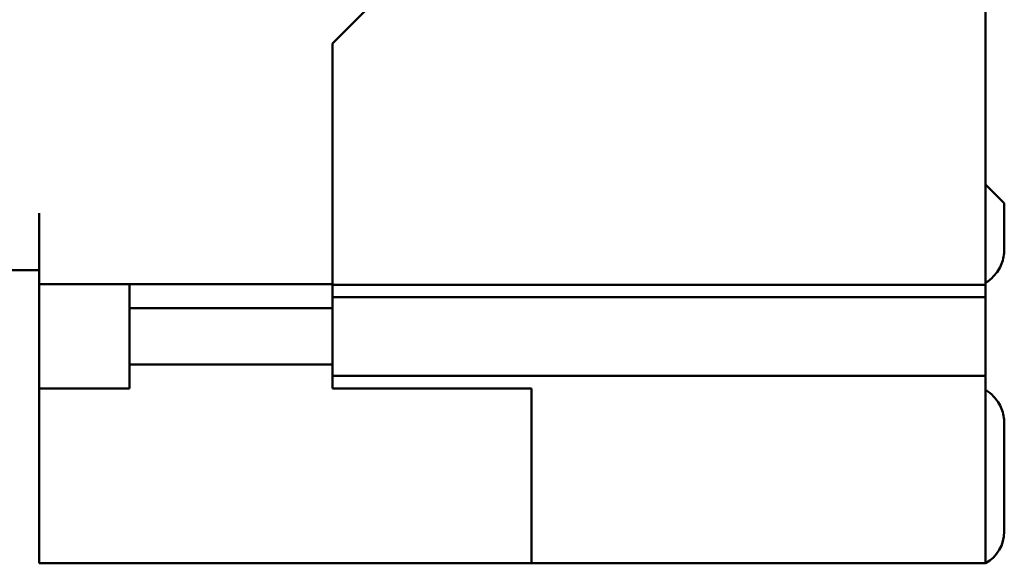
# Model space of a CAD drawing. Header units: inches. Extents: x 0.1 to 18.7, y 0.4 to 11.8.
# Tile 10 of 23: x 10.6 to 13.9, y 3.1 to 4.9. Entities that reach past the tile are written whole.
import ezdxf

# ---------------------------------------------------------------- set-up
doc = ezdxf.new("R2010")
doc.units = ezdxf.units.IN
doc.header["$LTSCALE"] = 1.111111
doc.header["$MEASUREMENT"] = 0
doc.layers.add('Visible (ANSI)', color=7, linetype='Continuous', lineweight=50)

msp = doc.modelspace()

# ---------------------------------------------------------------- linework, layer by layer
at = {"layer": 'Visible (ANSI)'}
for p, q in [((13.8309, 5.0814), (13.8309, 4.0494)), ((11.6729, 4.8474), (11.8919, 5.0664)), ((11.6729, 4.8474), (11.6729, 4.0494)), ((13.8929, 4.3195), (13.8309, 4.3815)), ((13.8929, 4.1662), (13.8929, 4.3195)), ((10.7039, 4.2864), (10.7039, 4.0514)), ((10.5069, 4.0984), (10.7039, 4.0984)), ((10.7039, 4.0514), (11.6729, 4.0514)), ((10.7039, 4.0514), (10.7039, 3.7074)), ((11.0029, 3.9722), (11.0029, 4.0514)), ((11.6729, 4.0494), (13.8309, 4.0494)), ((11.6729, 3.9722), (11.6729, 4.0494)), ((13.8309, 4.0494), (13.8309, 4.0094)), ((11.6729, 4.0094), (13.8309, 4.0094)), ((13.8309, 3.9194), (13.8309, 4.0094)), ((11.0029, 3.9722), (11.0029, 3.7866)), ((11.6729, 3.9722), (11.0029, 3.9722)), ((11.6729, 3.9722), (11.6729, 3.7866)), ((13.8309, 3.8394), (13.8309, 3.9194)), ((13.8309, 3.7494), (13.8309, 3.8394)), ((11.0029, 3.7074), (11.0029, 3.7866)), ((11.6729, 3.7866), (11.0029, 3.7866)), ((11.6729, 3.7074), (11.6729, 3.7866)), ((11.6729, 3.7494), (13.8309, 3.7494)), ((13.8309, 3.7494), (13.8309, 3.3174)), ((10.7039, 3.3174), (10.7039, 3.7074)), ((11.0029, 3.7074), (10.7039, 3.7074)), ((11.6729, 3.7074), (12.3309, 3.7074)), ((12.3309, 3.7074), (12.3309, 3.3174)), ((13.8929, 3.2345), (13.8929, 3.5927)), ((10.7039, 3.3174), (10.7039, 3.1294)), ((12.3309, 3.1294), (12.3309, 3.3174)), ((13.8309, 3.1294), (13.8309, 3.3174)), ((10.7039, 3.1294), (12.3309, 3.1294)), ((12.3309, 3.1294), (13.8309, 3.1294))]:
    msp.add_line(p, q, dxfattribs=at)
msp.add_arc((13.7729, 3.2345), 0.12, 298.9033, 0, dxfattribs=at)
for points, knots in [([(13.8309, 4.0563), (13.8406, 4.0624), (13.8501, 4.07), (13.868, 4.0891), (13.878, 4.1047), (13.8894, 4.1332), (13.8929, 4.151), (13.8929, 4.1662)], [1.0691932, 1.0691932, 1.0691932, 1.0691932, 1.1508145, 1.1508145, 1.2689048, 1.2689048, 1.3845233, 1.3845233, 1.3845233, 1.3845233]), ([(13.8929, 3.5927), (13.8929, 3.6078), (13.8894, 3.6257), (13.878, 3.6542), (13.868, 3.6698), (13.8501, 3.6888), (13.8406, 3.6964), (13.8309, 3.7025)], [-1.3845233, -1.3845233, -1.3845233, -1.3845233, -1.2689048, -1.2689048, -1.1508145, -1.1508145, -1.0691932, -1.0691932, -1.0691932, -1.0691932])]:
    msp.add_open_spline(points, degree=3, knots=knots, dxfattribs=at)

doc.saveas('drawing.dxf')
